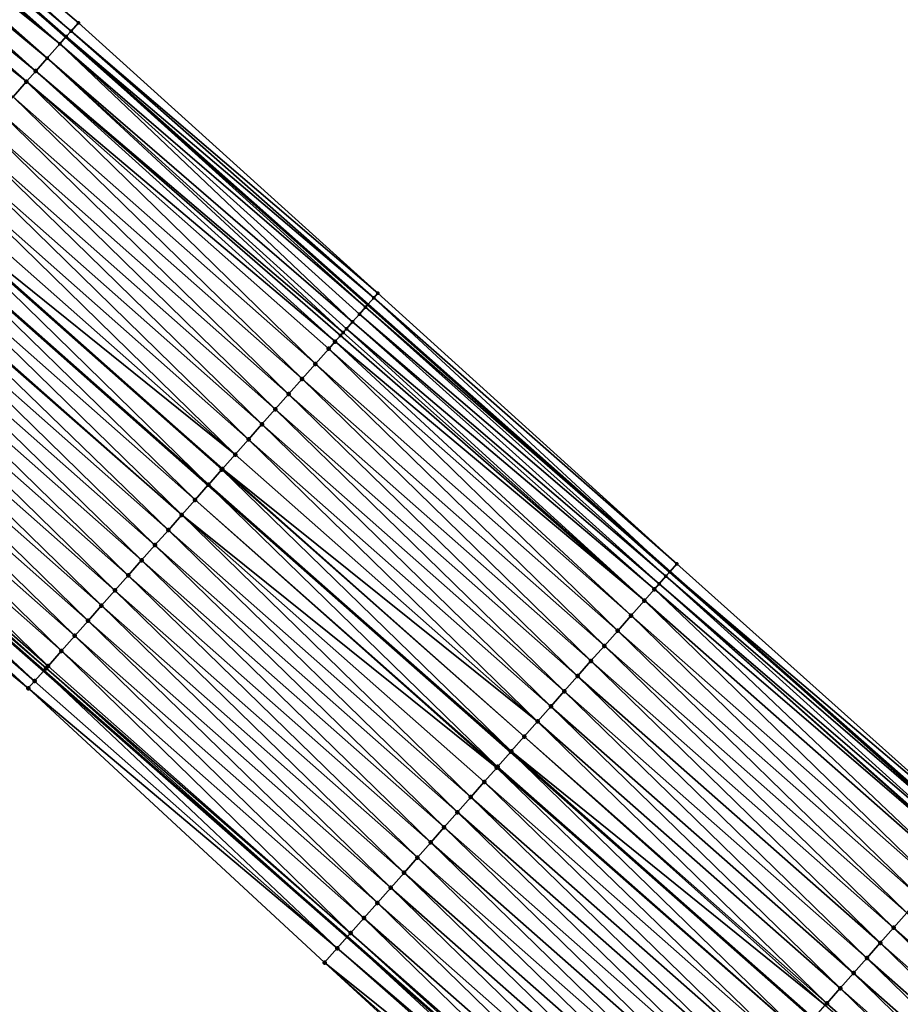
# Model space of a CAD drawing. Header units: feet. Extents: x 2017353 to 2024169, y 808050 to 818690.
# Tile 169 of 256: x 2018942 to 2018985, y 817264 to 817313. Entities that reach past the tile are written whole.
import ezdxf

# ---------------------------------------------------------------- set-up
doc = ezdxf.new("R2010")
doc.units = ezdxf.units.FT
doc.header["$MEASUREMENT"] = 0
for name, color, linetype, lineweight in [('EP_Travel Lane', 172, 'Continuous', 53), ('SB-Road Shots', 141, 'Continuous', 100), ('SB-Road X-Section', 40, 'Continuous', 13), ('STRIPING', 60, 'Continuous', 53)]:
    doc.layers.add(name, color=color, linetype=linetype, lineweight=lineweight)
doc.layers.add('I-77-MM15-17_SB-Surface-BORDER', color=7, linetype='Continuous')
doc.layers.add('I-77-MM15-17_SB-Surface-TIN', color=7, linetype='Continuous')

msp = doc.modelspace()

# ---------------------------------------------------------------- linework, layer by layer
at = {"layer": 'EP_Travel Lane'}
for points in [[(2018883.056847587, 817363.9128532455, 262.3028112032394), (2018898.214941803, 817351.0074909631, 262.1415162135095), (2018913.50034326, 817338.1103866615, 261.9927247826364), (2018928.785502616, 817325.2134866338, 261.808605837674), (2018944.042358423, 817311.7936090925, 261.6205880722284), (2018959.003024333, 817298.5215930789, 261.4378256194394), (2018973.965975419, 817285.2736064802, 261.2532161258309), (2018988.964620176, 817272.0440983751, 261.1083282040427), (2019003.963398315, 817258.8144726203, 260.9856752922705), (2019018.954280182, 817245.394598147, 260.8516204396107), (2019033.837046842, 817232.0347111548, 260.7215892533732), (2019048.720558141, 817218.6729288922, 260.5926834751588), (2019063.601578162, 817205.3110846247, 260.4638219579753), (2019078.482411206, 817191.9494082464, 260.300167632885)], [(2018867.14277968, 817345.3122354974, 261.5908135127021), (2018882.42538336, 817332.3068555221, 261.4095775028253), (2018897.710508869, 817319.4099840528, 261.2205278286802), (2018912.995708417, 817306.5130501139, 261.0422817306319), (2018927.895287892, 817293.53588627, 260.8772122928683), (2018942.94349282, 817280.3627032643, 260.7096429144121), (2018957.982318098, 817267.1626261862, 260.5251871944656), (2018972.980864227, 817253.9332050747, 260.3638309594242), (2018987.979449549, 817240.7037493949, 260.209025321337), (2019002.813370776, 817227.4224069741, 260.0614855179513), (2019017.696174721, 817214.0624865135, 259.938339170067), (2019032.577401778, 817200.7027565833, 259.817122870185), (2019047.458280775, 817187.3410389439, 259.6620284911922), (2019062.338991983, 817173.9794719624, 259.4756970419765), (2019077.204402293, 817160.5910108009, 259.3192541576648)]]:
    msp.add_polyline3d(points, dxfattribs=at)
at = {"layer": 'I-77-MM15-17_SB-Surface-BORDER', "color": 3, "linetype": 'Continuous', "lineweight": -3}
for points in [[(2018883.727656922, 817364.6973982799, 262.2938101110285), (2018898.537897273, 817351.3900417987, 262.152677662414), (2018914.097068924, 817338.8173361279, 262.0054867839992), (2018929.141595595, 817325.635370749, 261.8150957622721), (2018944.655365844, 817312.4871785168, 261.6162442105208), (2018959.49611558, 817299.0794689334, 261.4356775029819), (2018974.314558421, 817285.668708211, 261.2587850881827), (2018989.221010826, 817272.3346651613, 261.115688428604), (2019004.164220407, 817259.0420724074, 260.9907210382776), (2019019.047419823, 817245.4983257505, 260.8542751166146), (2019033.875623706, 817232.0776698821, 260.7230097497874), (2019049.401118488, 817219.4307677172, 260.6017420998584), (2019064.027519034, 817205.7853363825, 260.4746015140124), (2019078.489833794, 817191.9576719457, 260.3004268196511)], [(2019074.641664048, 817157.7350489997, 259.1623522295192), (2019059.708825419, 817171.0519381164, 259.3211981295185), (2019045.150033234, 817184.7718036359, 259.5279875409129), (2019029.673922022, 817197.4710589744, 259.6419134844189), (2019015.411731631, 817211.5191129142, 259.803241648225), (2019000.973804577, 817225.3743389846, 259.9523224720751), (2018985.897610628, 817238.3451819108, 260.0851561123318), (2018971.596262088, 817252.3645548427, 260.2814269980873), (2018956.860338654, 817265.8915079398, 260.458397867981), (2018942.174963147, 817279.4938179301, 260.6665841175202), (2018926.682422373, 817292.1646571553, 260.8082027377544), (2018912.031943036, 817305.3718865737, 260.9768498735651), (2018896.640273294, 817318.1425346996, 261.1635385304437), (2018881.403652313, 817331.0968682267, 261.3537655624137), (2018864.954828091, 817342.7553382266, 261.4599888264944)]]:
    msp.add_polyline3d(points, dxfattribs=at)
at = {"layer": 'I-77-MM15-17_SB-Surface-TIN', "color": 128, "linetype": 'Continuous', "lineweight": -3}
for points in [[(2018944.300237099, 817312.0852695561, 261.6269447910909), (2018929.141595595, 817325.635370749, 261.8150957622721), (2018928.789294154, 817325.2179799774, 261.8085823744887)], [(2018944.655365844, 817312.4871785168, 261.6162442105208), (2018929.141595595, 817325.635370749, 261.8150957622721), (2018944.300237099, 817312.0852695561, 261.6269447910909)], [(2018943.733622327, 817311.4444065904, 261.614658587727), (2018928.556080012, 817324.941598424, 261.8100255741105), (2018928.239729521, 817324.5667970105, 261.804442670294)], [(2018928.556080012, 817324.941598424, 261.8100255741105), (2018944.042358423, 817311.7936090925, 261.6205880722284), (2018928.785502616, 817325.2134866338, 261.808605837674)], [(2018943.733622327, 817311.4444065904, 261.614658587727), (2018944.042358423, 817311.7936090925, 261.6205880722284), (2018928.556080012, 817324.941598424, 261.8100255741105)], [(2018944.058424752, 817311.8117812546, 261.6208966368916), (2018928.789294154, 817325.2179799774, 261.8085823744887), (2018928.785502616, 817325.2134866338, 261.808605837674)], [(2018944.058424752, 817311.8117812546, 261.6208966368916), (2018928.785502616, 817325.2134866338, 261.808605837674), (2018944.042358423, 817311.7936090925, 261.6205880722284)], [(2018944.300237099, 817312.0852695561, 261.6269447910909), (2018928.789294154, 817325.2179799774, 261.8085823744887), (2018944.058424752, 817311.8117812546, 261.6208966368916)], [(2018943.733622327, 817311.4444065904, 261.614658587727), (2018928.239729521, 817324.5667970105, 261.804442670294), (2018927.898141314, 817324.1622438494, 261.7876939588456)], [(2018943.109068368, 817310.7380919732, 261.5951183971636), (2018927.645835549, 817323.8634526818, 261.7737319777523), (2018927.503801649, 817323.6952240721, 261.7677460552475)], [(2018943.109068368, 817310.7380919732, 261.5951183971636), (2018927.898141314, 817324.1622438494, 261.7876939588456), (2018927.645835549, 817323.8634526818, 261.7737319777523)], [(2018943.733622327, 817311.4444065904, 261.614658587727), (2018927.898141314, 817324.1622438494, 261.7876939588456), (2018943.109068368, 817310.7380919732, 261.5951183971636)], [(2018942.54508685, 817310.1004446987, 261.56504432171), (2018927.503801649, 817323.6952240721, 261.7677460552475), (2018926.858668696, 817322.9311536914, 261.7375575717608)], [(2018943.109068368, 817310.7380919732, 261.5951183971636), (2018927.503801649, 817323.6952240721, 261.7677460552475), (2018942.54508685, 817310.1004446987, 261.56504432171)], [(2018942.080153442, 817309.5747044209, 261.5461540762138), (2018926.858668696, 817322.9311536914, 261.7375575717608), (2018926.213534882, 817322.1670840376, 261.7072433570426)], [(2018942.080153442, 817309.5747044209, 261.5461540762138), (2018942.54508685, 817310.1004446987, 261.56504432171), (2018926.858668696, 817322.9311536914, 261.7375575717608)], [(2018941.417690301, 817308.8256098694, 261.5185150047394), (2018942.080153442, 817309.5747044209, 261.5461540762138), (2018926.213534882, 817322.1670840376, 261.7072433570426)], [(2018959.291919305, 817298.8483572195, 261.4431213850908), (2018944.300237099, 817312.0852695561, 261.6269447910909), (2018944.058424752, 817311.8117812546, 261.6208966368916)], [(2018959.49611558, 817299.0794689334, 261.4356775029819), (2018944.655365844, 817312.4871785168, 261.6162442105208), (2018944.300237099, 817312.0852695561, 261.6269447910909)], [(2018959.49611558, 817299.0794689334, 261.4356775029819), (2018944.300237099, 817312.0852695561, 261.6269447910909), (2018959.291919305, 817298.8483572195, 261.4431213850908)], [(2018958.885840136, 817298.3890480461, 261.4356775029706), (2018944.042358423, 817311.7936090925, 261.6205880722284), (2018943.733622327, 817311.4444065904, 261.614658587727)], [(2018944.058424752, 817311.8117812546, 261.6208966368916), (2018944.042358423, 817311.7936090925, 261.6205880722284), (2018959.003024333, 817298.5215930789, 261.4378256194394)], [(2018958.885840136, 817298.3890480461, 261.4356775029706), (2018959.003024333, 817298.5215930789, 261.4378256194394), (2018944.042358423, 817311.7936090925, 261.6205880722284)], [(2018959.291919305, 817298.8483572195, 261.4431213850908), (2018944.058424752, 817311.8117812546, 261.6208966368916), (2018959.003024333, 817298.5215930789, 261.4378256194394)], [(2018958.249603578, 817297.6695042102, 261.4170677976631), (2018943.733622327, 817311.4444065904, 261.614658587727), (2018943.109068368, 817310.7380919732, 261.5951183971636)], [(2018958.885840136, 817298.3890480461, 261.4356775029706), (2018943.733622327, 817311.4444065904, 261.614658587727), (2018958.58190824, 817298.0452512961, 261.4319555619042)], [(2018958.58190824, 817298.0452512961, 261.4319555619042), (2018943.733622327, 817311.4444065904, 261.614658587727), (2018958.249603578, 817297.6695042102, 261.4170677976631)], [(2018957.784895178, 817297.1440674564, 261.3944963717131), (2018943.109068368, 817310.7380919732, 261.5951183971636), (2018942.54508685, 817310.1004446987, 261.56504432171)], [(2018958.249603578, 817297.6695042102, 261.4170677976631), (2018943.109068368, 817310.7380919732, 261.5951183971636), (2018957.937531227, 817297.3166132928, 261.4046747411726)], [(2018957.937531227, 817297.3166132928, 261.4046747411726), (2018943.109068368, 817310.7380919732, 261.5951183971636), (2018957.784895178, 817297.1440674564, 261.3944963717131)], [(2018957.378286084, 817296.684321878, 261.3747903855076), (2018942.54508685, 817310.1004446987, 261.56504432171), (2018942.080153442, 817309.5747044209, 261.5461540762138)], [(2018957.784895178, 817297.1440674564, 261.3944963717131), (2018942.54508685, 817310.1004446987, 261.56504432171), (2018957.647846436, 817296.9891175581, 261.3872044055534)], [(2018957.647846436, 817296.9891175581, 261.3872044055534), (2018942.54508685, 817310.1004446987, 261.56504432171), (2018957.378286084, 817296.684321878, 261.3747903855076)], [(2018956.402157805, 817295.5805694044, 261.3321299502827), (2018942.080153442, 817309.5747044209, 261.5461540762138), (2018941.417690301, 817308.8256098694, 261.5185150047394)], [(2018956.402157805, 817295.5805694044, 261.3321299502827), (2018957.064629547, 817296.3296563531, 261.3610723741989), (2018942.080153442, 817309.5747044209, 261.5461540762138)], [(2018957.064629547, 817296.3296563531, 261.3610723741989), (2018957.378286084, 817296.684321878, 261.3747903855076), (2018942.080153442, 817309.5747044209, 261.5461540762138)], [(2018955.739695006, 817294.8314745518, 261.3045421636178), (2018941.417690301, 817308.8256098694, 261.5185150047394), (2018940.755229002, 817308.076513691, 261.4911548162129)], [(2018955.739695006, 817294.8314745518, 261.3045421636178), (2018956.402157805, 817295.5805694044, 261.3321299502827), (2018941.417690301, 817308.8256098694, 261.5185150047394)], [(2018955.077239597, 817294.0823731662, 261.2780740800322), (2018940.755229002, 817308.076513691, 261.4911548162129), (2018940.092771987, 817307.3274137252, 261.4644437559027)], [(2018955.077239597, 817294.0823731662, 261.2780740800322), (2018955.739695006, 817294.8314745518, 261.3045421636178), (2018940.755229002, 817308.076513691, 261.4911548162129)], [(2018954.414793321, 817293.333263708, 261.2529895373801), (2018940.092771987, 817307.3274137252, 261.4644437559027), (2018939.430320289, 817306.578309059, 261.4385382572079)], [(2018954.414793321, 817293.333263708, 261.2529895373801), (2018955.077239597, 817294.0823731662, 261.2780740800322), (2018940.092771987, 817307.3274137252, 261.4644437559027)], [(2018953.752351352, 817292.5841504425, 261.2285575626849), (2018939.430320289, 817306.578309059, 261.4385382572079), (2018938.767871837, 817305.8292015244, 261.4131244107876)], [(2018953.752351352, 817292.5841504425, 261.2285575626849), (2018954.414793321, 817293.333263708, 261.2529895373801), (2018939.430320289, 817306.578309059, 261.4385382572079)], [(2018953.089906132, 817291.8350400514, 261.2036329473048), (2018938.767871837, 817305.8292015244, 261.4131244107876), (2018938.105416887, 817305.0800997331, 261.386726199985)], [(2018953.089906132, 817291.8350400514, 261.2036329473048), (2018953.752351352, 817292.5841504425, 261.2285575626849), (2018938.767871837, 817305.8292015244, 261.4131244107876)], [(2018952.427448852, 817291.0859403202, 261.1768813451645), (2018938.105416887, 817305.0800997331, 261.386726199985), (2018937.442952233, 817304.3310065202, 261.3588577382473)], [(2018952.427448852, 817291.0859403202, 261.1768813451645), (2018953.089906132, 817291.8350400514, 261.2036329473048), (2018938.105416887, 817305.0800997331, 261.386726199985)], [(2018952.427448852, 817291.0859403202, 261.1768813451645), (2018937.442952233, 817304.3310065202, 261.3588577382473), (2018936.838663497, 817303.6477140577, 261.3321332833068)], [(2018951.102484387, 817289.5877849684, 261.1158178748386), (2018936.780476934, 817303.5819227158, 261.3293767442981), (2018936.117985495, 817302.8328531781, 261.2974505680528)], [(2018951.797489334, 817290.3736241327, 261.1487797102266), (2018936.838663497, 817303.6477140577, 261.3321332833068), (2018936.780476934, 817303.5819227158, 261.3293767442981)], [(2018951.102484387, 817289.5877849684, 261.1158178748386), (2018951.764972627, 817290.3368573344, 261.1472596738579), (2018936.780476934, 817303.5819227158, 261.3293767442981)], [(2018951.764972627, 817290.3368573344, 261.1472596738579), (2018951.797489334, 817290.3736241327, 261.1487797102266), (2018936.780476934, 817303.5819227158, 261.3293767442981)], [(2018951.797489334, 817290.3736241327, 261.1487797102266), (2018952.427448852, 817291.0859403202, 261.1768813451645), (2018936.838663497, 817303.6477140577, 261.3321332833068)], [(2018950.439986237, 817288.8387213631, 261.0828745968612), (2018936.109750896, 817302.8235426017, 261.2970411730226), (2018935.455487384, 817302.0837895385, 261.2645135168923)], [(2018936.117985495, 817302.8328531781, 261.2974505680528), (2018936.109750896, 817302.8235426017, 261.2970411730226), (2018951.094258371, 817289.5784840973, 261.1154088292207)], [(2018950.439986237, 817288.8387213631, 261.0828745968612), (2018951.094258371, 817289.5784840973, 261.1154088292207), (2018936.109750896, 817302.8235426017, 261.2970411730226)], [(2018951.102484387, 817289.5877849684, 261.1158178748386), (2018936.117985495, 817302.8328531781, 261.2974505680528), (2018951.094258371, 817289.5784840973, 261.1154088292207)], [(2018949.777483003, 817288.0896622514, 261.0491611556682), (2018935.455487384, 817302.0837895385, 261.2645135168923), (2018934.792981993, 817301.3347323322, 261.2304738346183)], [(2018949.777483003, 817288.0896622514, 261.0491611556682), (2018950.439986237, 817288.8387213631, 261.0828745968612), (2018935.455487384, 817302.0837895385, 261.2645135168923)], [(2018949.777483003, 817288.0896622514, 261.0491611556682), (2018934.792981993, 817301.3347323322, 261.2304738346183), (2018934.729016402, 817301.2624107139, 261.2271390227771)], [(2018949.114979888, 817287.3406030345, 261.0154657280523), (2018934.729016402, 817301.2624107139, 261.2271390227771), (2018934.130470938, 817300.5856801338, 261.195575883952)], [(2018949.114979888, 817287.3406030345, 261.0154657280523), (2018949.777483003, 817288.0896622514, 261.0491611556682), (2018934.729016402, 817301.2624107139, 261.2271390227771)], [(2018948.452477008, 817286.591543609, 260.9818060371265), (2018934.130470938, 817300.5856801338, 261.195575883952), (2018933.467958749, 817299.836628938, 261.160506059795)], [(2018948.452477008, 817286.591543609, 260.9818060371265), (2018949.114979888, 817287.3406030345, 261.0154657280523), (2018934.130470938, 817300.5856801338, 261.195575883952)], [(2018947.789978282, 817285.8424805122, 260.9487756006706), (2018933.467958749, 817299.836628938, 261.160506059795), (2018932.805443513, 817299.0875804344, 261.1249747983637)], [(2018947.789978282, 817285.8424805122, 260.9487756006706), (2018948.452477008, 817286.591543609, 260.9818060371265), (2018933.467958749, 817299.836628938, 261.160506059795)], [(2018947.127483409, 817285.0934140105, 260.9163287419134), (2018932.805443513, 817299.0875804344, 261.1249747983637), (2018932.142932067, 817298.3385285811, 261.0900176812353)], [(2018947.127483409, 817285.0934140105, 260.9163287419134), (2018947.789978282, 817285.8424805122, 260.9487756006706), (2018932.805443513, 817299.0875804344, 261.1249747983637)], [(2018974.314558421, 817285.668708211, 261.2587850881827), (2018959.49611558, 817299.0794689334, 261.4356775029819), (2018959.291919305, 817298.8483572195, 261.4431213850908)], [(2018973.767651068, 817285.0487324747, 261.2569241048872), (2018958.885840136, 817298.3890480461, 261.4356775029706), (2018958.58190824, 817298.0452512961, 261.4319555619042)], [(2018958.885840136, 817298.3890480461, 261.4356775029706), (2018973.965975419, 817285.2736064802, 261.2532161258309), (2018959.003024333, 817298.5215930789, 261.4378256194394)], [(2018973.767651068, 817285.0487324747, 261.2569241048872), (2018973.965975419, 817285.2736064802, 261.2532161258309), (2018958.885840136, 817298.3890480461, 261.4356775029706)], [(2018973.966723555, 817285.2744547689, 261.2532021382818), (2018959.291919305, 817298.8483572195, 261.4431213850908), (2018959.003024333, 817298.5215930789, 261.4378256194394)], [(2018973.966723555, 817285.2744547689, 261.2532021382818), (2018959.003024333, 817298.5215930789, 261.4378256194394), (2018973.965975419, 817285.2736064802, 261.2532161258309)], [(2018974.314558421, 817285.668708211, 261.2587850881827), (2018959.291919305, 817298.8483572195, 261.4431213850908), (2018973.966723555, 817285.2744547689, 261.2532021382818)], [(2018946.464987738, 817284.3443482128, 260.8837611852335), (2018932.142932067, 817298.3385285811, 261.0900176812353), (2018931.480425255, 817297.5894726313, 261.0557626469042)], [(2018946.464987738, 817284.3443482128, 260.8837611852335), (2018947.127483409, 817285.0934140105, 260.9163287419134), (2018932.142932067, 817298.3385285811, 261.0900176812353)], [(2018973.435432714, 817284.672289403, 261.2425014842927), (2018958.58190824, 817298.0452512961, 261.4319555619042), (2018958.249603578, 817297.6695042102, 261.4170677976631)], [(2018973.767651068, 817285.0487324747, 261.2569241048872), (2018958.58190824, 817298.0452512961, 261.4319555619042), (2018973.435432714, 817284.672289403, 261.2425014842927)], [(2018945.802493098, 817283.5952815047, 260.8513496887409), (2018931.480425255, 817297.5894726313, 261.0557626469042), (2018930.817921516, 817296.8404139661, 261.0219730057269)], [(2018945.802493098, 817283.5952815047, 260.8513496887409), (2018946.464987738, 817284.3443482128, 260.8837611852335), (2018931.480425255, 817297.5894726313, 261.0557626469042)], [(2018973.201405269, 817284.4071518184, 261.2287446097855), (2018958.249603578, 817297.6695042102, 261.4170677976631), (2018957.937531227, 817297.3166132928, 261.4046747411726)], [(2018973.435432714, 817284.672289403, 261.2425014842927), (2018958.249603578, 817297.6695042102, 261.4170677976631), (2018973.201405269, 817284.4071518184, 261.2287446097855)], [(2018972.707111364, 817283.847038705, 261.208865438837), (2018957.647846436, 817296.9891175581, 261.3872044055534), (2018957.378286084, 817296.684321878, 261.3747903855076)], [(2018972.707111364, 817283.847038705, 261.208865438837), (2018957.784895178, 817297.1440674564, 261.3944963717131), (2018957.647846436, 817296.9891175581, 261.3872044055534)], [(2018972.707111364, 817283.847038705, 261.208865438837), (2018957.937531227, 817297.3166132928, 261.4046747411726), (2018957.784895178, 817297.1440674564, 261.3944963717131)], [(2018972.707111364, 817283.847038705, 261.208865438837), (2018973.201405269, 817284.4071518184, 261.2287446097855), (2018957.937531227, 817297.3166132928, 261.4046747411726)], [(2018945.140000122, 817282.8462133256, 260.8191903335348), (2018930.817921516, 817296.8404139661, 261.0219730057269), (2018930.155423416, 817296.0913503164, 260.9890376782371)], [(2018945.140000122, 817282.8462133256, 260.8191903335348), (2018945.802493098, 817283.5952815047, 260.8513496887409), (2018930.817921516, 817296.8404139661, 261.0219730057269)], [(2018972.045421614, 817283.09726092, 261.1804931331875), (2018957.378286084, 817296.684321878, 261.3747903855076), (2018957.064629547, 817296.3296563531, 261.3610723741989)], [(2018972.045421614, 817283.09726092, 261.1804931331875), (2018972.707111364, 817283.847038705, 261.208865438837), (2018957.378286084, 817296.684321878, 261.3747903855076)], [(2018944.477506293, 817282.0971459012, 260.7869016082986), (2018930.155423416, 817296.0913503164, 260.9890376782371), (2018929.492935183, 817295.3422779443, 260.9575972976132)], [(2018944.477506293, 817282.0971459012, 260.7869016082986), (2018945.140000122, 817282.8462133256, 260.8191903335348), (2018930.155423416, 817296.0913503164, 260.9890376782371)], [(2018971.38374764, 817282.3474692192, 261.1547527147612), (2018957.064629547, 817296.3296563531, 261.3610723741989), (2018956.402157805, 817295.5805694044, 261.3321299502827)], [(2018971.38374764, 817282.3474692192, 261.1547527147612), (2018972.045421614, 817283.09726092, 261.1804931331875), (2018957.064629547, 817296.3296563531, 261.3610723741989)], [(2018970.722086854, 817281.5976658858, 261.1312123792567), (2018956.402157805, 817295.5805694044, 261.3321299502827), (2018955.739695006, 817294.8314745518, 261.3045421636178)], [(2018970.722086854, 817281.5976658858, 261.1312123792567), (2018971.38374764, 817282.3474692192, 261.1547527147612), (2018956.402157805, 817295.5805694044, 261.3321299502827)], [(2018943.815014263, 817281.348076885, 260.7548856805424), (2018929.492935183, 817295.3422779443, 260.9575972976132), (2018928.8304478, 817294.593204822, 260.926285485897)], [(2018943.815014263, 817281.348076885, 260.7548856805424), (2018944.477506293, 817282.0971459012, 260.7869016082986), (2018929.492935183, 817295.3422779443, 260.9575972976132)], [(2018943.15250973, 817280.5990189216, 260.7209753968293), (2018928.8304478, 817294.593204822, 260.926285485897), (2018928.147085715, 817293.8206734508, 260.883106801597)], [(2018943.15250973, 817280.5990189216, 260.7209753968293), (2018943.815014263, 817281.348076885, 260.7548856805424), (2018928.8304478, 817294.593204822, 260.926285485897)], [(2018970.060428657, 817280.8478602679, 261.1081041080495), (2018955.739695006, 817294.8314745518, 261.3045421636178), (2018955.077239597, 817294.0823731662, 261.2780740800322)], [(2018970.060428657, 817280.8478602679, 261.1081041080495), (2018970.722086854, 817281.5976658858, 261.1312123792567), (2018955.739695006, 817294.8314745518, 261.3045421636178)], [(2018969.398765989, 817280.0980585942, 261.0842498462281), (2018955.077239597, 817294.0823731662, 261.2780740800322), (2018954.414793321, 817293.333263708, 261.2529895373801)], [(2018969.398765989, 817280.0980585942, 261.0842498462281), (2018970.060428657, 817280.8478602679, 261.1081041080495), (2018955.077239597, 817294.0823731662, 261.2780740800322)], [(2018942.489989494, 817279.8499748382, 260.6846862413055), (2018927.895287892, 817293.53588627, 260.8772122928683), (2018927.451497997, 817293.0339531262, 260.8668233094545)], [(2018943.053282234, 817280.486830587, 260.7156847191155), (2018928.147085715, 817293.8206734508, 260.883106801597), (2018927.895287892, 817293.53588627, 260.8772122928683)], [(2018943.053282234, 817280.486830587, 260.7156847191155), (2018927.895287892, 817293.53588627, 260.8772122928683), (2018942.94349282, 817280.3627032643, 260.7096429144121)], [(2018942.489989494, 817279.8499748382, 260.6846862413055), (2018942.94349282, 817280.3627032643, 260.7096429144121), (2018927.895287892, 817293.53588627, 260.8772122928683)], [(2018943.053282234, 817280.486830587, 260.7156847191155), (2018943.15250973, 817280.5990189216, 260.7209753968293), (2018928.147085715, 817293.8206734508, 260.883106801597)], [(2018942.174963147, 817279.4938179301, 260.6665841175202), (2018927.451497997, 817293.0339531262, 260.8668233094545), (2018926.682422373, 817292.1646571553, 260.8082027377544)], [(2018942.174963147, 817279.4938179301, 260.6665841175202), (2018942.489989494, 817279.8499748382, 260.6846862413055), (2018927.451497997, 817293.0339531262, 260.8668233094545)], [(2018968.737094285, 817279.3482648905, 261.0588882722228), (2018954.414793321, 817293.333263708, 261.2529895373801), (2018953.752351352, 817292.5841504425, 261.2285575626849)], [(2018968.737094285, 817279.3482648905, 261.0588882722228), (2018969.398765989, 817280.0980585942, 261.0842498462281), (2018954.414793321, 817293.333263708, 261.2529895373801)], [(2018968.07541182, 817278.5984806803, 261.0317311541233), (2018953.752351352, 817292.5841504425, 261.2285575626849), (2018953.089906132, 817291.8350400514, 261.2036329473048)], [(2018968.07541182, 817278.5984806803, 261.0317311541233), (2018968.737094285, 817279.3482648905, 261.0588882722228), (2018953.752351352, 817292.5841504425, 261.2285575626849)], [(2018967.413725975, 817277.8486994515, 261.0040102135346), (2018953.089906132, 817291.8350400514, 261.2036329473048), (2018952.427448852, 817291.0859403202, 261.1768813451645)], [(2018967.413725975, 817277.8486994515, 261.0040102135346), (2018968.07541182, 817278.5984806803, 261.0317311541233), (2018953.089906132, 817291.8350400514, 261.2036329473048)], [(2018967.413725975, 817277.8486994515, 261.0040102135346), (2018952.427448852, 817291.0859403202, 261.1768813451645), (2018951.797489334, 817290.3736241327, 261.1487797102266)], [(2018966.10905309, 817276.3703363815, 260.9484360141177), (2018951.764972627, 817290.3368573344, 261.1472596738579), (2018951.102484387, 817289.5877849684, 261.1158178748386)], [(2018966.752045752, 817277.0989132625, 260.9772273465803), (2018951.797489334, 817290.3736241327, 261.1487797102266), (2018951.764972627, 817290.3368573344, 261.1472596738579)], [(2018966.10905309, 817276.3703363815, 260.9484360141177), (2018966.752045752, 817277.0989132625, 260.9772273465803), (2018951.764972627, 817290.3368573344, 261.1472596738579)], [(2018966.752045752, 817277.0989132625, 260.9772273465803), (2018967.413725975, 817277.8486994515, 261.0040102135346), (2018951.797489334, 817290.3736241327, 261.1487797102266)], [(2018951.102484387, 817289.5877849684, 261.1158178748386), (2018951.094258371, 817289.5784840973, 261.1154088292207), (2018966.082139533, 817276.3398419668, 260.9471136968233)], [(2018966.090348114, 817276.3491424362, 260.9475390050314), (2018951.102484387, 817289.5877849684, 261.1158178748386), (2018966.082139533, 817276.3398419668, 260.9471136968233)], [(2018966.090348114, 817276.3491424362, 260.9475390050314), (2018966.10905309, 817276.3703363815, 260.9484360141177), (2018951.102484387, 817289.5877849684, 261.1158178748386)], [(2018965.428622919, 817275.599395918, 260.9132532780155), (2018951.094258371, 817289.5784840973, 261.1154088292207), (2018950.439986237, 817288.8387213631, 261.0828745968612)], [(2018965.428622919, 817275.599395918, 260.9132532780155), (2018966.082139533, 817276.3398419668, 260.9471136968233), (2018951.094258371, 817289.5784840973, 261.1154088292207)], [(2018965.386385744, 817275.5515421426, 260.9109240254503), (2018950.439986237, 817288.8387213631, 261.0828745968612), (2018949.777483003, 817288.0896622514, 261.0491611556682)], [(2018965.386385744, 817275.5515421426, 260.9109240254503), (2018965.428622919, 817275.599395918, 260.9132532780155), (2018950.439986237, 817288.8387213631, 261.0828745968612)], [(2018964.105134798, 817274.0999361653, 260.8383869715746), (2018949.777483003, 817288.0896622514, 261.0491611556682), (2018949.114979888, 817287.3406030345, 261.0154657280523)], [(2018964.105134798, 817274.0999361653, 260.8383869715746), (2018964.766880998, 817274.8496641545, 260.8761770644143), (2018949.777483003, 817288.0896622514, 261.0491611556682)], [(2018964.766880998, 817274.8496641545, 260.8761770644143), (2018965.386385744, 817275.5515421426, 260.9109240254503), (2018949.777483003, 817288.0896622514, 261.0491611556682)], [(2018963.443399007, 817273.3501989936, 260.8023335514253), (2018949.114979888, 817287.3406030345, 261.0154657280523), (2018948.452477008, 817286.591543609, 260.9818060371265)], [(2018963.443399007, 817273.3501989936, 260.8023335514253), (2018964.105134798, 817274.0999361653, 260.8383869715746), (2018949.114979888, 817287.3406030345, 261.0154657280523)], [(2018962.78168132, 817272.6004458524, 260.7693004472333), (2018948.452477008, 817286.591543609, 260.9818060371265), (2018947.789978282, 817285.8424805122, 260.9487756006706)], [(2018962.78168132, 817272.6004458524, 260.7693004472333), (2018963.443399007, 817273.3501989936, 260.8023335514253), (2018948.452477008, 817286.591543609, 260.9818060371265)], [(2018962.119974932, 817271.8506827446, 260.7381523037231), (2018947.789978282, 817285.8424805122, 260.9487756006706), (2018947.127483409, 817285.0934140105, 260.9163287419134)], [(2018962.119974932, 817271.8506827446, 260.7381523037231), (2018962.78168132, 817272.6004458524, 260.7693004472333), (2018947.789978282, 817285.8424805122, 260.9487756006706)], [(2018988.910599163, 817271.982781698, 261.1146250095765), (2018973.965975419, 817285.2736064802, 261.2532161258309), (2018973.767651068, 817285.0487324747, 261.2569241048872)], [(2018988.965338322, 817272.0449135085, 261.1082444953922), (2018973.966723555, 817285.2744547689, 261.2532021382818), (2018973.965975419, 817285.2736064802, 261.2532161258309)], [(2018988.965338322, 817272.0449135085, 261.1082444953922), (2018973.965975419, 817285.2736064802, 261.2532161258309), (2018988.964620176, 817272.0440983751, 261.1083282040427)], [(2018988.910599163, 817271.982781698, 261.1146250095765), (2018988.964620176, 817272.0440983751, 261.1083282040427), (2018973.965975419, 817285.2736064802, 261.2532161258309)], [(2018989.221010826, 817272.3346651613, 261.115688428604), (2018974.314558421, 817285.668708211, 261.2587850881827), (2018973.966723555, 817285.2744547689, 261.2532021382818)], [(2018989.221010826, 817272.3346651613, 261.115688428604), (2018973.966723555, 817285.2744547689, 261.2532021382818), (2018988.965338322, 817272.0449135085, 261.1082444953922)], [(2018961.458265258, 817271.1009225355, 260.7064559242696), (2018947.127483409, 817285.0934140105, 260.9163287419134), (2018946.464987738, 817284.3443482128, 260.8837611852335)], [(2018961.458265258, 817271.1009225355, 260.7064559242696), (2018962.119974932, 817271.8506827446, 260.7381523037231), (2018947.127483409, 817285.0934140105, 260.9163287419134)], [(2018988.611388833, 817271.6436672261, 261.1077127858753), (2018973.767651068, 817285.0487324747, 261.2569241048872), (2018973.435432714, 817284.672289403, 261.2425014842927)], [(2018988.910599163, 817271.982781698, 261.1146250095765), (2018973.767651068, 817285.0487324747, 261.2569241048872), (2018988.611388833, 817271.6436672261, 261.1077127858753)], [(2018960.79654779, 817270.3511692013, 260.6734592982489), (2018946.464987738, 817284.3443482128, 260.8837611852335), (2018945.802493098, 817283.5952815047, 260.8513496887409)], [(2018960.79654779, 817270.3511692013, 260.6734592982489), (2018961.458265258, 817271.1009225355, 260.7064559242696), (2018946.464987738, 817284.3443482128, 260.8837611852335)], [(2018987.70529489, 817270.6169736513, 261.066796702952), (2018973.201405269, 817284.4071518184, 261.2287446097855), (2018972.707111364, 817283.847038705, 261.208865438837)], [(2018988.366986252, 817271.3667500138, 261.0954386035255), (2018973.435432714, 817284.672289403, 261.2425014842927), (2018973.201405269, 817284.4071518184, 261.2287446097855)], [(2018987.70529489, 817270.6169736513, 261.066796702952), (2018988.366986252, 817271.3667500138, 261.0954386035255), (2018973.201405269, 817284.4071518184, 261.2287446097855)], [(2018988.611388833, 817271.6436672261, 261.1077127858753), (2018973.435432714, 817284.672289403, 261.2425014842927), (2018988.407152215, 817271.4122659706, 261.0969238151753)], [(2018988.366986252, 817271.3667500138, 261.0954386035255), (2018988.407152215, 817271.4122659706, 261.0969238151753), (2018973.435432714, 817284.672289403, 261.2425014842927)], [(2018987.043578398, 817269.8672194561, 261.0339623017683), (2018972.707111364, 817283.847038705, 261.208865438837), (2018972.045421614, 817283.09726092, 261.1804931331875)], [(2018987.043578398, 817269.8672194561, 261.0339623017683), (2018987.70529489, 817270.6169736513, 261.066796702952), (2018972.707111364, 817283.847038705, 261.208865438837)], [(2018960.134825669, 817269.6014199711, 260.639686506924), (2018945.802493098, 817283.5952815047, 260.8513496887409), (2018945.140000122, 817282.8462133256, 260.8191903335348)], [(2018960.134825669, 817269.6014199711, 260.639686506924), (2018960.79654779, 817270.3511692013, 260.6734592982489), (2018945.802493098, 817283.5952815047, 260.8513496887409)], [(2018959.473105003, 817268.8516694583, 260.6061562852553), (2018945.140000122, 817282.8462133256, 260.8191903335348), (2018944.477506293, 817282.0971459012, 260.7869016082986)], [(2018959.473105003, 817268.8516694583, 260.6061562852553), (2018960.134825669, 817269.6014199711, 260.639686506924), (2018945.140000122, 817282.8462133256, 260.8191903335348)], [(2018986.38188059, 817269.1174487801, 261.0042449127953), (2018972.045421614, 817283.09726092, 261.1804931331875), (2018971.38374764, 817282.3474692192, 261.1547527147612)], [(2018986.38188059, 817269.1174487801, 261.0042449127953), (2018987.043578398, 817269.8672194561, 261.0339623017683), (2018972.045421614, 817283.09726092, 261.1804931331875)], [(2018985.720203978, 817268.3676594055, 260.9780639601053), (2018971.38374764, 817282.3474692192, 261.1547527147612), (2018970.722086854, 817281.5976658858, 261.1312123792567)], [(2018985.720203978, 817268.3676594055, 260.9780639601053), (2018986.38188059, 817269.1174487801, 261.0042449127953), (2018971.38374764, 817282.3474692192, 261.1547527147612)], [(2018958.811381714, 817268.1019212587, 260.5721885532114), (2018944.477506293, 817282.0971459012, 260.7869016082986), (2018943.815014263, 817281.348076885, 260.7548856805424)], [(2018958.811381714, 817268.1019212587, 260.5721885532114), (2018959.473105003, 817268.8516694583, 260.6061562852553), (2018944.477506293, 817282.0971459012, 260.7869016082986)], [(2018958.149639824, 817267.3521894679, 260.5351175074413), (2018943.815014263, 817281.348076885, 260.7548856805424), (2018943.15250973, 817280.5990189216, 260.7209753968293)], [(2018958.149639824, 817267.3521894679, 260.5351175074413), (2018958.811381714, 817268.1019212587, 260.5721885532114), (2018943.815014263, 817281.348076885, 260.7548856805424)], [(2018985.058535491, 817267.6178628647, 260.9532383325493), (2018970.722086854, 817281.5976658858, 261.1312123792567), (2018970.060428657, 817280.8478602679, 261.1081041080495)], [(2018985.058535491, 817267.6178628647, 260.9532383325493), (2018985.720203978, 817268.3676594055, 260.9780639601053), (2018970.722086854, 817281.5976658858, 261.1312123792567)], [(2018984.396859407, 817266.868073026, 260.9271451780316), (2018970.060428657, 817280.8478602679, 261.1081041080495), (2018969.398765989, 817280.0980585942, 261.0842498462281)], [(2018984.396859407, 817266.868073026, 260.9271451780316), (2018985.058535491, 817267.6178628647, 260.9532383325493), (2018970.060428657, 817280.8478602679, 261.1081041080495)], [(2018957.487884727, 817266.6024693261, 260.4958432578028), (2018942.94349282, 817280.3627032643, 260.7096429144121), (2018942.489989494, 817279.8499748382, 260.6846862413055)], [(2018943.053282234, 817280.486830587, 260.7156847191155), (2018942.94349282, 817280.3627032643, 260.7096429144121), (2018957.982318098, 817267.1626261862, 260.5251871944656)], [(2018957.487884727, 817266.6024693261, 260.4958432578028), (2018957.982318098, 817267.1626261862, 260.5251871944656), (2018942.94349282, 817280.3627032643, 260.7096429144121)], [(2018958.149639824, 817267.3521894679, 260.5351175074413), (2018943.15250973, 817280.5990189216, 260.7209753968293), (2018943.053282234, 817280.486830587, 260.7156847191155)], [(2018958.149639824, 817267.3521894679, 260.5351175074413), (2018943.053282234, 817280.486830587, 260.7156847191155), (2018957.982318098, 817267.1626261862, 260.5251871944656)], [(2018957.487884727, 817266.6024693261, 260.4958432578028), (2018942.489989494, 817279.8499748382, 260.6846862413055), (2018942.174963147, 817279.4938179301, 260.6665841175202)], [(2018983.735172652, 817266.1182925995, 260.8992718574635), (2018969.398765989, 817280.0980585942, 261.0842498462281), (2018968.737094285, 817279.3482648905, 261.0588882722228)], [(2018983.735172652, 817266.1182925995, 260.8992718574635), (2018984.396859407, 817266.868073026, 260.9271451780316), (2018969.398765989, 817280.0980585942, 261.0842498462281)], [(2018956.860338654, 817265.8915079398, 260.458397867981), (2018957.487884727, 817266.6024693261, 260.4958432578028), (2018942.174963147, 817279.4938179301, 260.6665841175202)], [(2018983.073478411, 817265.3685187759, 260.8701497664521), (2018968.737094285, 817279.3482648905, 261.0588882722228), (2018968.07541182, 817278.5984806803, 261.0317311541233)], [(2018983.073478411, 817265.3685187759, 260.8701497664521), (2018983.735172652, 817266.1182925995, 260.8992718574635), (2018968.737094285, 817279.3482648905, 261.0588882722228)], [(2018982.411778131, 817264.6187502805, 260.840019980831), (2018968.07541182, 817278.5984806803, 261.0317311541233), (2018967.413725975, 817277.8486994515, 261.0040102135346)], [(2018982.411778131, 817264.6187502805, 260.840019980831), (2018983.073478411, 817265.3685187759, 260.8701497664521), (2018968.07541182, 817278.5984806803, 261.0317311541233)], [(2018981.750072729, 817263.8689863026, 260.8090357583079), (2018967.413725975, 817277.8486994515, 261.0040102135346), (2018966.752045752, 817277.0989132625, 260.9772273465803)], [(2018981.750072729, 817263.8689863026, 260.8090357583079), (2018982.411778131, 817264.6187502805, 260.840019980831), (2018967.413725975, 817277.8486994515, 261.0040102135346)], [(2018981.670251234, 817263.7785434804, 260.805200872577), (2018966.752045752, 817277.0989132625, 260.9772273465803), (2018966.10905309, 817276.3703363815, 260.9484360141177)], [(2018981.670251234, 817263.7785434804, 260.805200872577), (2018981.750072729, 817263.8689863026, 260.8090357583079), (2018966.752045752, 817277.0989132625, 260.9772273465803)], [(2018980.426636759, 817262.3694805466, 260.7428687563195), (2018966.082139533, 817276.3398419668, 260.9471136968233), (2018965.428622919, 817275.599395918, 260.9132532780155)], [(2018966.090348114, 817276.3491424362, 260.9475390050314), (2018966.082139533, 817276.3398419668, 260.9471136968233), (2018981.08015329, 817263.1099323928, 260.7762422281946)], [(2018980.426636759, 817262.3694805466, 260.7428687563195), (2018981.08015329, 817263.1099323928, 260.7762422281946), (2018966.082139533, 817276.3398419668, 260.9471136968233)], [(2018981.088358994, 817263.1192296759, 260.7766612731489), (2018966.10905309, 817276.3703363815, 260.9484360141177), (2018966.090348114, 817276.3491424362, 260.9475390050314)], [(2018981.088358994, 817263.1192296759, 260.7766612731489), (2018966.090348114, 817276.3491424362, 260.9475390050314), (2018981.08015329, 817263.1099323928, 260.7762422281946)], [(2018981.088358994, 817263.1192296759, 260.7766612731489), (2018981.670251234, 817263.7785434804, 260.805200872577), (2018966.10905309, 817276.3703363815, 260.9484360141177)], [(2018979.764907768, 817261.6197373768, 260.7079491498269), (2018965.386385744, 817275.5515421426, 260.9109240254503), (2018964.766880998, 817274.8496641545, 260.8761770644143)], [(2018980.426636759, 817262.3694805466, 260.7428687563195), (2018965.428622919, 817275.599395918, 260.9132532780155), (2018965.386385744, 817275.5515421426, 260.9109240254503)], [(2018979.764907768, 817261.6197373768, 260.7079491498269), (2018980.426636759, 817262.3694805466, 260.7428687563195), (2018965.386385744, 817275.5515421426, 260.9109240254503)], [(2018979.10317245, 817260.8699997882, 260.6719740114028), (2018964.766880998, 817274.8496641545, 260.8761770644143), (2018964.105134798, 817274.0999361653, 260.8383869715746)], [(2018979.10317245, 817260.8699997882, 260.6719740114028), (2018979.764907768, 817261.6197373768, 260.7079491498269), (2018964.766880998, 817274.8496641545, 260.8761770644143)], [(2018978.441438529, 817260.1202609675, 260.6362318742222), (2018964.105134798, 817274.0999361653, 260.8383869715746), (2018963.443399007, 817273.3501989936, 260.8023335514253)], [(2018978.441438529, 817260.1202609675, 260.6362318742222), (2018979.10317245, 817260.8699997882, 260.6719740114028), (2018964.105134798, 817274.0999361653, 260.8383869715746)], [(2018977.779717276, 817259.3705109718, 260.6026032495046), (2018963.443399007, 817273.3501989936, 260.8023335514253), (2018962.78168132, 817272.6004458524, 260.7693004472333)], [(2018977.779717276, 817259.3705109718, 260.6026032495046), (2018978.441438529, 817260.1202609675, 260.6362318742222), (2018963.443399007, 817273.3501989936, 260.8023335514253)], [(2018977.118012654, 817258.6207463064, 260.5717490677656), (2018962.78168132, 817272.6004458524, 260.7693004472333), (2018962.119974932, 817271.8506827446, 260.7381523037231)], [(2018977.118012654, 817258.6207463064, 260.5717490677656), (2018977.779717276, 817259.3705109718, 260.6026032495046), (2018962.78168132, 817272.6004458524, 260.7693004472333)], [(2018976.456305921, 817257.8709835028, 260.5405427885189), (2018962.119974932, 817271.8506827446, 260.7381523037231), (2018961.458265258, 817271.1009225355, 260.7064559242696)], [(2018976.456305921, 817257.8709835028, 260.5405427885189), (2018977.118012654, 817258.6207463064, 260.5717490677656), (2018962.119974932, 817271.8506827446, 260.7381523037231)], [(2018975.794592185, 817257.1212268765, 260.5081682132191), (2018961.458265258, 817271.1009225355, 260.7064559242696), (2018960.79654779, 817270.3511692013, 260.6734592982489)], [(2018975.794592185, 817257.1212268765, 260.5081682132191), (2018976.456305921, 817257.8709835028, 260.5405427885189), (2018961.458265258, 817271.1009225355, 260.7064559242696)], [(2018975.132870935, 817256.3714768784, 260.4745400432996), (2018960.79654779, 817270.3511692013, 260.6734592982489), (2018960.134825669, 817269.6014199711, 260.639686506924)], [(2018975.132870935, 817256.3714768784, 260.4745400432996), (2018975.794592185, 817257.1212268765, 260.5081682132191), (2018960.79654779, 817270.3511692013, 260.6734592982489)], [(2018974.471148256, 817255.6217281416, 260.4406733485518), (2018960.134825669, 817269.6014199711, 260.639686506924), (2018959.473105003, 817268.8516694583, 260.6061562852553)], [(2018974.471148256, 817255.6217281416, 260.4406733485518), (2018975.132870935, 817256.3714768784, 260.4745400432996), (2018960.134825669, 817269.6014199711, 260.639686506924)], [(2018973.809425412, 817254.8719795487, 260.4067793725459), (2018959.473105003, 817268.8516694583, 260.6061562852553), (2018958.811381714, 817268.1019212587, 260.5721885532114)], [(2018973.809425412, 817254.8719795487, 260.4067793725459), (2018974.471148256, 817255.6217281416, 260.4406733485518), (2018959.473105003, 817268.8516694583, 260.6061562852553)], [(2018973.147703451, 817254.1222301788, 260.3730324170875), (2018958.811381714, 817268.1019212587, 260.5721885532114), (2018958.149639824, 817267.3521894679, 260.5351175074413)], [(2018973.147703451, 817254.1222301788, 260.3730324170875), (2018973.809425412, 817254.8719795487, 260.4067793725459), (2018958.811381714, 817268.1019212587, 260.5721885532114)], [(2019000.056679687, 817254.3878325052, 260.804595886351), (2018985.720203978, 817268.3676594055, 260.9780639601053), (2018985.058535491, 817267.6178628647, 260.9532383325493)], [(2018999.394981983, 817253.6380617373, 260.7748964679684), (2018985.058535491, 817267.6178628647, 260.9532383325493), (2018984.396859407, 817266.868073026, 260.9271451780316)], [(2018999.394981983, 817253.6380617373, 260.7748964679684), (2019000.056679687, 817254.3878325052, 260.804595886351), (2018985.058535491, 817267.6178628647, 260.9532383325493)], [(2018972.688040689, 817253.6014425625, 260.3476812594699), (2018957.982318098, 817267.1626261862, 260.5251871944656), (2018957.487884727, 817266.6024693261, 260.4958432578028)], [(2018958.149639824, 817267.3521894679, 260.5351175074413), (2018957.982318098, 817267.1626261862, 260.5251871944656), (2018972.980864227, 817253.9332050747, 260.3638309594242)], [(2018972.688040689, 817253.6014425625, 260.3476812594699), (2018972.980864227, 817253.9332050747, 260.3638309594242), (2018957.982318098, 817267.1626261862, 260.5251871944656)], [(2018973.147703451, 817254.1222301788, 260.3730324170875), (2018958.149639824, 817267.3521894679, 260.5351175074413), (2018972.980864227, 817253.9332050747, 260.3638309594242)], [(2018998.733285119, 817252.888290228, 260.7453372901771), (2018984.396859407, 817266.868073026, 260.9271451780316), (2018983.735172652, 817266.1182925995, 260.8992718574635)], [(2018998.733285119, 817252.888290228, 260.7453372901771), (2018999.394981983, 817253.6380617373, 260.7748964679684), (2018984.396859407, 817266.868073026, 260.9271451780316)], [(2018972.485962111, 817253.3724979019, 260.3360526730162), (2018957.487884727, 817266.6024693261, 260.4958432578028), (2018956.860338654, 817265.8915079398, 260.458397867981)], [(2018972.485962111, 817253.3724979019, 260.3360526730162), (2018972.688040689, 817253.6014425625, 260.3476812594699), (2018957.487884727, 817266.6024693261, 260.4958432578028)], [(2018971.596262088, 817252.3645548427, 260.2814269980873), (2018971.824201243, 817252.6227828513, 260.2958149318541), (2018956.860338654, 817265.8915079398, 260.458397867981)], [(2018971.824201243, 817252.6227828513, 260.2958149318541), (2018972.485962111, 817253.3724979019, 260.3360526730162), (2018956.860338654, 817265.8915079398, 260.458397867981)], [(2018998.071581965, 817252.1385242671, 260.7147287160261), (2018983.735172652, 817266.1182925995, 260.8992718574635), (2018983.073478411, 817265.3685187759, 260.8701497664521)], [(2018998.071581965, 817252.1385242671, 260.7147287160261), (2018998.733285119, 817252.888290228, 260.7453372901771), (2018983.735172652, 817266.1182925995, 260.8992718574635)], [(2018997.409870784, 817251.3887653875, 260.682780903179), (2018983.073478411, 817265.3685187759, 260.8701497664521), (2018982.411778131, 817264.6187502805, 260.840019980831)], [(2018997.409870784, 817251.3887653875, 260.682780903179), (2018998.071581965, 817252.1385242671, 260.7147287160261), (2018983.073478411, 817265.3685187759, 260.8701497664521)], [(2018996.748161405, 817250.6390049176, 260.6511338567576), (2018982.411778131, 817264.6187502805, 260.840019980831), (2018981.750072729, 817263.8689863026, 260.8090357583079)], [(2018996.748161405, 817250.6390049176, 260.6511338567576), (2018997.409870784, 817251.3887653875, 260.682780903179), (2018982.411778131, 817264.6187502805, 260.840019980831)], [(2018996.748161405, 817250.6390049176, 260.6511338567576), (2018981.750072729, 817263.8689863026, 260.8090357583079), (2018981.670251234, 817263.7785434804, 260.805200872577)]]:
    msp.add_3dface(points, dxfattribs=at)
at = {"layer": 'SB-Road Shots', "lineweight": 70}
for p in [(2018944.300237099, 817312.0852695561, 261.6269447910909), (2018944.655365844, 817312.4871785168, 261.6162442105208), (2018944.058424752, 817311.8117812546, 261.6208966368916), (2018943.733622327, 817311.4444065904, 261.614658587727), (2018943.109068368, 817310.7380919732, 261.5951183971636), (2018959.49611558, 817299.0794689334, 261.4356775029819), (2018958.885840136, 817298.3890480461, 261.4356775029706), (2018959.291919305, 817298.8483572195, 261.4431213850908), (2018958.58190824, 817298.0452512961, 261.4319555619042), (2018958.249603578, 817297.6695042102, 261.4170677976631), (2018957.647846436, 817296.9891175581, 261.3872044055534), (2018957.784895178, 817297.1440674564, 261.3944963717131), (2018957.937531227, 817297.3166132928, 261.4046747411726), (2018973.966723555, 817285.2744547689, 261.2532021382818), (2018974.314558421, 817285.668708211, 261.2587850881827), (2018973.767651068, 817285.0487324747, 261.2569241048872), (2018973.435432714, 817284.672289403, 261.2425014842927)]:
    msp.add_point(p, dxfattribs=at)
at = {"layer": 'SB-Road Shots', "lineweight": 100}
for p in [(2018942.54508685, 817310.1004446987, 261.56504432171), (2018942.080153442, 817309.5747044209, 261.5461540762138), (2018957.378286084, 817296.684321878, 261.3747903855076), (2018957.064629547, 817296.3296563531, 261.3610723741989), (2018956.402157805, 817295.5805694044, 261.3321299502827), (2018955.739695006, 817294.8314745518, 261.3045421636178), (2018955.077239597, 817294.0823731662, 261.2780740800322), (2018954.414793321, 817293.333263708, 261.2529895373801), (2018953.752351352, 817292.5841504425, 261.2285575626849), (2018953.089906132, 817291.8350400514, 261.2036329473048), (2018952.427448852, 817291.0859403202, 261.1768813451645), (2018951.764972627, 817290.3368573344, 261.1472596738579), (2018951.797489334, 817290.3736241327, 261.1487797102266), (2018951.102484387, 817289.5877849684, 261.1158178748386), (2018950.439986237, 817288.8387213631, 261.0828745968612), (2018949.777483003, 817288.0896622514, 261.0491611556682), (2018949.114979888, 817287.3406030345, 261.0154657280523), (2018948.452477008, 817286.591543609, 260.9818060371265), (2018947.789978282, 817285.8424805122, 260.9487756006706), (2018947.127483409, 817285.0934140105, 260.9163287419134), (2018946.464987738, 817284.3443482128, 260.8837611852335), (2018973.201405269, 817284.4071518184, 261.2287446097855), (2018972.707111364, 817283.847038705, 261.208865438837), (2018945.802493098, 817283.5952815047, 260.8513496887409), (2018945.140000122, 817282.8462133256, 260.8191903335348), (2018972.045421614, 817283.09726092, 261.1804931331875), (2018971.38374764, 817282.3474692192, 261.1547527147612), (2018944.477506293, 817282.0971459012, 260.7869016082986), (2018943.815014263, 817281.348076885, 260.7548856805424), (2018970.722086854, 817281.5976658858, 261.1312123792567), (2018970.060428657, 817280.8478602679, 261.1081041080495), (2018943.053282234, 817280.486830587, 260.7156847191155), (2018943.15250973, 817280.5990189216, 260.7209753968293), (2018942.489989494, 817279.8499748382, 260.6846862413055), (2018969.398765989, 817280.0980585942, 261.0842498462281), (2018942.174963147, 817279.4938179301, 260.6665841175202), (2018968.737094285, 817279.3482648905, 261.0588882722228), (2018968.07541182, 817278.5984806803, 261.0317311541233), (2018967.413725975, 817277.8486994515, 261.0040102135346), (2018966.752045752, 817277.0989132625, 260.9772273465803), (2018966.090348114, 817276.3491424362, 260.9475390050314), (2018966.10905309, 817276.3703363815, 260.9484360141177), (2018965.386385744, 817275.5515421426, 260.9109240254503), (2018965.428622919, 817275.599395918, 260.9132532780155), (2018964.766880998, 817274.8496641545, 260.8761770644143), (2018964.105134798, 817274.0999361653, 260.8383869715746), (2018963.443399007, 817273.3501989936, 260.8023335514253), (2018962.78168132, 817272.6004458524, 260.7693004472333), (2018962.119974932, 817271.8506827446, 260.7381523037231), (2018961.458265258, 817271.1009225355, 260.7064559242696), (2018960.79654779, 817270.3511692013, 260.6734592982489), (2018960.134825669, 817269.6014199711, 260.639686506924), (2018959.473105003, 817268.8516694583, 260.6061562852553), (2018958.811381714, 817268.1019212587, 260.5721885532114), (2018985.058535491, 817267.6178628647, 260.9532383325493), (2018958.149639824, 817267.3521894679, 260.5351175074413), (2018984.396859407, 817266.868073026, 260.9271451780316), (2018957.487884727, 817266.6024693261, 260.4958432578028), (2018956.860338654, 817265.8915079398, 260.458397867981), (2018983.735172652, 817266.1182925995, 260.8992718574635), (2018983.073478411, 817265.3685187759, 260.8701497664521), (2018982.411778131, 817264.6187502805, 260.840019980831), (2018981.750072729, 817263.8689863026, 260.8090357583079)]:
    msp.add_point(p, dxfattribs=at)
at = {"layer": 'SB-Road X-Section', "extrusion": (-0.7492267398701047, 0.662254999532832, 0.008809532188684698), "elevation": -971375.7365866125, "flags": 128}
msp.add_lwpolyline([(-1949457.08123323, 8818.516221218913), (-1949458.241902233, 8818.574844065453), (-1949459.29203133, 8818.591128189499), (-1949460.323432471, 8818.634308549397), (-1949461.323432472, 8818.665621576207), (-1949462.323432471, 8818.697063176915), (-1949463.323432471, 8818.729999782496), (-1949464.323432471, 8818.76379073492), (-1949465.323432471, 8818.79804709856), (-1949466.323432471, 8818.833005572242), (-1949467.323432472, 8818.868538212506), (-1949468.323432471, 8818.903609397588), (-1949469.226881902, 8818.935173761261), (-1949469.323432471, 8818.938508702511), (-1949470.323432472, 8818.972549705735), (-1949471.323432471, 8819.005488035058), (-1949472.323432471, 8819.037415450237), (-1949472.411262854, 8819.040172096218), (-1949473.323432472, 8819.066897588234), (-1949474.323432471, 8819.094767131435), (-1949475.323432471, 8819.12116636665), (-1949476.323432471, 8819.146581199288), (-1949477.323432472, 8819.172487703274), (-1949478.323432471, 8819.199199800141), (-1949479.323432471, 8819.226561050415), (-1949480.323432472, 8819.254201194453), (-1949481.025262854, 8819.273092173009), (-1949481.876537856, 8819.303167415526), (-1949482.819378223, 8819.322708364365), (-1949483.309746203, 8819.328946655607), (-1949483.674806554, 8819.334995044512), (-1949484.211134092, 8819.32429404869)], dxfattribs=at)
at = {"layer": 'SB-Road X-Section', "extrusion": (-0.7492267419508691, 0.6622549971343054, 0.008809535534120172), "elevation": -971395.742746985, "flags": 128}
msp.add_lwpolyline([(-1949483.990987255, 8819.32322221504), (-1949483.682590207, 8819.330666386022), (-1949483.069511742, 8819.323222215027), (-1949482.6106318, 8819.31950012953), (-1949482.109022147, 8819.304611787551), (-1949481.63793708, 8819.292218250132), (-1949481.407568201, 8819.28203948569), (-1949481.200706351, 8819.274747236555), (-1949480.793811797, 8819.262332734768), (-1949480.32034792, 8819.24861419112), (-1949479.32034792, 8819.219670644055), (-1949478.32034792, 8819.192081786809), (-1949477.32034792, 8819.165612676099), (-1949476.32034792, 8819.14052716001), (-1949475.32034792, 8819.116094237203), (-1949474.32034792, 8819.09116865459), (-1949473.32034792, 8819.064416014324), (-1949472.369430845, 8819.036313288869), (-1949472.32034792, 8819.034793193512), (-1949471.32034792, 8819.003350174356), (-1949470.32034792, 8818.970405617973), (-1949469.32034792, 8818.936690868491), (-1949468.32034792, 8818.902994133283), (-1949467.32034792, 8818.86933313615), (-1949466.32034792, 8818.836301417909), (-1949465.32034792, 8818.803853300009), (-1949464.32034792, 8818.771284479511), (-1949463.32034792, 8818.73887172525), (-1949462.32034792, 8818.706711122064), (-1949461.32034792, 8818.674421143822), (-1949460.32034792, 8818.64240397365), (-1949459.32034792, 8818.608492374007), (-1949459.170573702, 8818.603201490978), (-1949458.32034792, 8818.572201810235), (-1949457.844859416, 8818.554098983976)], dxfattribs=at)
at = {"layer": 'SB-Road X-Section', "extrusion": (-0.7499038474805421, 0.6614985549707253, 0.007992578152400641), "elevation": -973401.2294717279, "flags": 128}
msp.add_lwpolyline([(-1948496.496302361, 8041.501040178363), (-1948495.970541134, 8041.495457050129), (-1948495.669575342, 8041.499179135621), (-1948495.167501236, 8041.484756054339), (-1948494.813853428, 8041.470998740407), (-1948494.066823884, 8041.451118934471), (-1948493.066823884, 8041.422745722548), (-1948492.066823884, 8041.397004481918), (-1948491.066823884, 8041.373463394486), (-1948490.066823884, 8041.35035438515), (-1948489.066823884, 8041.326499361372), (-1948488.066823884, 8041.301136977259), (-1948487.066823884, 8041.273978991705), (-1948486.066823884, 8041.246257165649), (-1948485.066823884, 8041.219473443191), (-1948484.095091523, 8041.190681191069), (-1948484.066823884, 8041.189784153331), (-1948483.066823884, 8041.155497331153), (-1948483.002996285, 8041.153168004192), (-1948482.066823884, 8041.118419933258), (-1948481.066823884, 8041.080628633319), (-1948480.066823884, 8041.044574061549), (-1948479.066823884, 8041.011539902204), (-1948478.066823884, 8040.980390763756), (-1948477.066823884, 8040.94869337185), (-1948476.066823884, 8040.915695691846), (-1948475.066823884, 8040.881921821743), (-1948474.066823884, 8040.848390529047), (-1948473.066823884, 8040.814421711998), (-1948472.066823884, 8040.777349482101), (-1948471.066823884, 8040.738073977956), (-1948470.118520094, 8040.700627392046)], dxfattribs=at)
at = {"layer": 'SB-Road X-Section', "extrusion": (-0.7499038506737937, 0.661498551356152, 0.007992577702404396), "elevation": -973421.238873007, "flags": 128}
msp.add_lwpolyline([(-1948496.352949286, 8041.517432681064), (-1948495.966524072, 8041.509988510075), (-1948495.883718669, 8041.516369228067), (-1948495.431473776, 8041.509456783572), (-1948495.122832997, 8041.498667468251), (-1948495.062128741, 8041.49718220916), (-1948494.062128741, 8041.468539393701), (-1948493.062128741, 8041.435703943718), (-1948492.062128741, 8041.405985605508), (-1948491.062128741, 8041.379803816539), (-1948490.062128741, 8041.354977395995), (-1948489.062128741, 8041.328883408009), (-1948488.062128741, 8041.301009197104), (-1948487.062128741, 8041.27188617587), (-1948486.062128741, 8041.241755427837), (-1948485.062128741, 8041.21077021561), (-1948484.941499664, 8041.206935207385), (-1948484.062128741, 8041.178394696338), (-1948483.062128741, 8041.144601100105), (-1948482.062128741, 8041.109680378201), (-1948481.062128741, 8041.073704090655), (-1948480.062128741, 8041.037960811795), (-1948479.062128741, 8041.004331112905), (-1948478.062128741, 8040.973475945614), (-1948477.062128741, 8040.942268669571), (-1948476.062128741, 8040.909893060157), (-1948475.062128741, 8040.876263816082), (-1948474.062128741, 8040.842396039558), (-1948473.062128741, 8040.808500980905), (-1948472.062128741, 8040.774752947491), (-1948471.367499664, 8040.749400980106), (-1948471.062128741, 8040.73777202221), (-1948470.062128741, 8040.697532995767), (-1948469.71769014, 8040.683144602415)], dxfattribs=at)
at = {"layer": 'STRIPING'}
msp.add_polyline3d([(2018875.257228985, 817354.7956723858, 262.0221281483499), (2018890.475901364, 817341.8410374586, 261.8250365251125), (2018905.760163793, 817328.9430634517, 261.641720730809), (2018921.044558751, 817316.0449776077, 261.4777446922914), (2018936.109750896, 817302.8235426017, 261.2970411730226), (2018951.094258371, 817289.5784840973, 261.1154088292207), (2018966.082139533, 817276.3398419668, 260.9471136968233), (2018981.08015329, 817263.1099323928, 260.7762422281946), (2018996.07825754, 817249.879942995, 260.6204652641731), (2019010.991570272, 817236.5283828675, 260.4699883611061), (2019025.874317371, 817223.1685134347, 260.3363344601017), (2019040.75664103, 817209.8077982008, 260.1999200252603), (2019055.637551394, 817196.4460523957, 260.0506558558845), (2019070.518453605, 817183.0843139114, 259.8998757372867), (2019085.405444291, 817169.7311517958, 259.751395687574)], dxfattribs=at)

doc.saveas('drawing.dxf')
